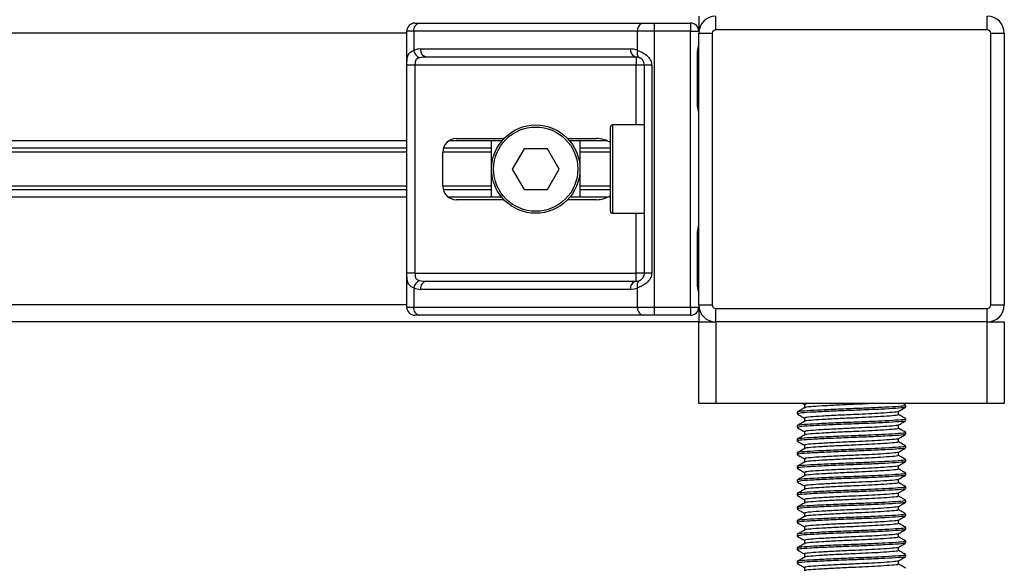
# Model space of a CAD drawing. Header units: millimetres. Extents: x 0 to 420, y 0 to 297.
# Tile 29 of 67: x 179.66 to 192.63, y 185.35 to 192.58. Entities that reach past the tile are written whole.
import ezdxf

# ---------------------------------------------------------------- set-up
doc = ezdxf.new("R2010")
doc.units = ezdxf.units.MM

msp = doc.modelspace()

# ---------------------------------------------------------------- linework, layer by layer
at = {"color": 7, "linetype": 'Continuous', "lineweight": 25}
for p, q in [((188.60474, 192.62217), (188.60474, 192.42543)), ((188.82831, 192.44332), (188.82831, 192.62217)), ((192.40548, 192.44332), (192.40548, 192.62217)), ((184.8666, 192.53274), (184.92684, 192.53274)), ((184.92684, 192.53274), (187.87351, 192.53274)), ((187.87351, 192.53274), (188.01895, 192.53274)), ((188.01895, 192.53274), (188.49742, 192.53274)), ((188.01895, 192.53274), (188.01895, 192.42543)), ((188.49742, 192.53274), (188.49742, 192.42543)), ((192.40548, 192.44332), (188.82831, 192.44332)), ((184.75928, 192.3986), (90.05377, 192.3986)), ((184.75928, 188.7946), (184.75928, 192.42543)), ((184.85096, 192.42543), (184.75928, 192.42543)), ((187.79763, 192.42543), (184.85096, 192.42543)), ((184.85096, 192.42543), (184.85096, 192.17242)), ((187.79763, 192.17242), (187.79763, 192.42543)), ((188.01895, 192.42543), (187.79763, 192.42543)), ((188.01895, 192.42543), (188.01895, 188.7946)), ((188.49742, 192.42543), (188.01895, 192.42543)), ((188.49742, 192.42543), (188.60474, 192.42543)), ((188.49742, 188.7946), (188.49742, 192.42543)), ((188.60474, 192.3986), (188.78359, 192.3986)), ((188.60474, 188.82143), (188.60474, 192.3986)), ((188.78359, 192.3986), (188.78359, 188.82143)), ((192.45019, 188.82143), (192.45019, 192.3986)), ((192.45019, 192.3986), (192.62905, 192.3986)), ((192.62905, 192.3986), (192.62905, 188.82143)), ((184.94248, 192.19291), (187.7061, 192.19291)), ((187.78199, 192.0856), (185.01836, 192.0856)), ((187.78199, 192.0856), (187.78199, 191.97828)), ((188.58829, 191.45959), (188.58829, 192.13031)), ((188.59514, 192.13031), (188.58829, 192.13031)), ((188.59514, 191.45959), (188.59514, 192.13031)), ((184.76113, 189.24175), (184.76113, 191.97828)), ((184.86781, 191.97828), (184.76113, 191.97828)), ((187.78199, 191.97828), (184.86781, 191.97828)), ((184.86781, 191.97828), (184.86781, 189.24175)), ((187.8893, 191.97828), (187.78199, 191.97828)), ((187.78199, 191.19131), (187.78199, 191.97828)), ((187.98496, 191.97828), (187.8893, 191.97828)), ((187.8893, 189.24175), (187.8893, 191.97828)), ((187.98496, 191.97828), (187.98496, 189.24175)), ((188.59514, 191.45959), (188.58829, 191.45959)), ((187.44216, 190.05556), (187.44216, 191.16448)), ((187.8893, 191.19131), (187.46898, 191.19131)), ((187.46898, 191.19131), (187.46898, 190.02873)), ((185.41225, 191.01245), (186.03898, 191.01245)), ((186.8779, 191.01245), (187.25694, 191.01245)), ((184.75928, 190.98115), (90.05377, 190.98115)), ((184.75928, 190.8842), (90.05377, 190.8842)), ((185.87715, 190.8842), (185.2407, 190.8842)), ((186.01104, 190.98115), (185.31117, 190.98115)), ((185.87715, 190.23889), (185.87715, 190.98115)), ((186.30354, 190.8783), (186.14864, 190.61002)), ((186.61333, 190.8783), (186.30354, 190.8783)), ((186.76823, 190.61002), (186.61333, 190.8783)), ((187.39989, 190.98115), (186.90583, 190.98115)), ((187.03972, 190.98115), (187.03972, 190.23889)), ((187.44216, 190.8842), (187.03972, 190.8842)), ((184.75928, 190.83287), (90.05377, 190.83287)), ((185.23339, 190.38644), (185.23339, 190.83359)), ((185.87715, 190.83287), (185.23339, 190.83287)), ((187.44216, 190.83287), (187.03972, 190.83287)), ((186.14864, 190.61002), (186.30354, 190.34173)), ((186.61333, 190.34173), (186.76823, 190.61002)), ((184.75928, 190.38717), (90.05377, 190.38717)), ((185.87715, 190.38717), (185.23339, 190.38717)), ((187.44216, 190.38717), (187.03972, 190.38717)), ((184.75928, 190.33583), (90.05377, 190.33583)), ((184.75928, 190.23889), (90.05377, 190.23889)), ((185.87715, 190.33583), (185.2407, 190.33583)), ((186.01104, 190.23889), (185.31117, 190.23889)), ((186.30354, 190.34173), (186.61333, 190.34173)), ((187.39989, 190.23889), (186.90583, 190.23889)), ((187.44216, 190.33583), (187.03972, 190.33583)), ((186.03898, 190.20759), (185.41225, 190.20759)), ((187.25694, 190.20759), (186.8779, 190.20759)), ((187.46898, 190.02873), (187.8893, 190.02873)), ((187.78199, 189.24175), (187.78199, 190.02873)), ((188.58829, 189.08972), (188.58829, 189.76044)), ((188.59514, 189.76044), (188.58829, 189.76044)), ((188.59514, 189.08972), (188.59514, 189.76044)), ((184.86781, 189.24175), (184.76113, 189.24175)), ((184.86781, 189.24175), (187.78199, 189.24175)), ((187.8893, 189.24175), (187.78199, 189.24175)), ((187.78199, 189.13444), (187.78199, 189.24175)), ((187.98496, 189.24175), (187.8893, 189.24175)), ((185.01836, 189.13444), (187.78199, 189.13444)), ((188.59514, 189.08972), (188.58829, 189.08972)), ((184.85096, 189.04761), (184.85096, 188.7946)), ((187.7061, 189.02712), (184.94248, 189.02712)), ((187.79763, 188.7946), (187.79763, 189.04761)), ((184.75928, 188.82143), (90.05377, 188.82143)), ((188.60474, 188.82143), (188.78359, 188.82143)), ((192.45019, 188.82143), (192.62905, 188.82143)), ((184.75928, 188.7946), (184.85096, 188.7946)), ((184.85096, 188.7946), (187.79763, 188.7946)), ((184.92684, 188.68729), (184.8666, 188.68729)), ((187.87351, 188.68729), (184.92684, 188.68729)), ((187.79763, 188.7946), (188.01895, 188.7946)), ((188.01895, 188.68729), (187.87351, 188.68729)), ((188.01895, 188.7946), (188.49742, 188.7946)), ((188.01895, 188.7946), (188.01895, 188.68729)), ((188.49742, 188.68729), (188.01895, 188.68729)), ((188.49742, 188.7946), (188.60474, 188.7946)), ((188.49742, 188.7946), (188.49742, 188.68729)), ((188.60474, 188.7946), (188.60474, 188.59786)), ((188.82831, 188.77672), (192.40548, 188.77672)), ((188.82831, 188.59786), (188.82831, 188.77672)), ((192.40548, 188.59786), (192.40548, 188.77672)), ((188.60474, 188.59786), (86.20832, 188.59786)), ((188.60474, 187.52471), (188.60474, 188.59786)), ((188.60474, 188.59786), (188.82831, 188.59786)), ((192.40548, 188.59786), (188.82831, 188.59786)), ((188.82831, 188.59786), (188.82831, 187.52471)), ((192.40548, 187.52471), (192.40548, 188.59786)), ((192.40548, 188.59786), (192.62905, 188.59786)), ((192.62905, 188.59786), (192.62905, 187.52471)), ((188.82831, 187.52471), (188.60474, 187.52471)), ((192.40548, 187.52471), (188.82831, 187.52471)), ((189.9725, 187.52471), (189.99827, 187.50978)), ((189.99827, 187.5109), (189.99827, 187.46747)), ((191.33056, 187.50186), (191.29109, 187.52471)), ((192.62905, 187.52471), (192.40548, 187.52471)), ((189.90146, 187.41041), (189.90146, 187.38797)), ((189.90247, 187.38641), (189.9085, 187.38541)), ((191.23551, 187.37676), (191.23551, 187.42035)), ((191.33233, 187.47743), (191.33233, 187.49979)), ((189.99827, 187.33204), (189.99827, 187.28861)), ((191.33233, 187.29858), (191.33233, 187.32093)), ((189.90146, 187.23155), (189.90146, 187.20911)), ((189.90247, 187.20755), (189.9085, 187.20656)), ((189.99827, 187.15318), (189.99827, 187.10975)), ((191.23551, 187.1979), (191.23551, 187.24149)), ((191.33233, 187.11972), (191.33233, 187.14208)), ((189.90146, 187.05269), (189.90146, 187.03025)), ((189.90247, 187.02869), (189.9085, 187.0277)), ((191.23551, 187.01904), (191.23551, 187.06264)), ((189.90146, 186.87384), (189.90146, 186.85139)), ((189.99827, 186.97432), (189.99827, 186.93089)), ((191.23551, 186.84018), (191.23551, 186.88378)), ((191.33233, 186.94086), (191.33233, 186.96322)), ((189.90247, 186.84983), (189.9085, 186.84884)), ((189.99827, 186.79547), (189.99827, 186.75204)), ((191.33233, 186.762), (191.33233, 186.78436)), ((189.90146, 186.69498), (189.90146, 186.67253)), ((189.90247, 186.67097), (189.9085, 186.66998)), ((189.99827, 186.61661), (189.99827, 186.57318)), ((191.23551, 186.66132), (191.23551, 186.70492)), ((191.33233, 186.58314), (191.33233, 186.6055)), ((189.90146, 186.51612), (189.90146, 186.49368)), ((189.90247, 186.49211), (189.9085, 186.49112)), ((191.23551, 186.48246), (191.23551, 186.52606)), ((189.99827, 186.43775), (189.99827, 186.39432)), ((191.23551, 186.30361), (191.23551, 186.3472)), ((191.33233, 186.40428), (191.33233, 186.42664)), ((189.90146, 186.33726), (189.90146, 186.31482)), ((189.90247, 186.31326), (189.9085, 186.31226)), ((189.99827, 186.25889), (189.99827, 186.21546)), ((191.33233, 186.22543), (191.33233, 186.24778)), ((189.90146, 186.1584), (189.90146, 186.13596)), ((189.90247, 186.1344), (189.9085, 186.13341)), ((189.99827, 186.08003), (189.99827, 186.0366)), ((191.23551, 186.12475), (191.23551, 186.16834)), ((189.90146, 185.97954), (189.90146, 185.9571)), ((189.90247, 185.95554), (189.9085, 185.95455)), ((191.23551, 185.94589), (191.23551, 185.98949)), ((191.33233, 186.04657), (191.33233, 186.06892)), ((189.99827, 185.90117), (189.99827, 185.85774)), ((191.33233, 185.86771), (191.33233, 185.89007)), ((189.90146, 185.80069), (189.90146, 185.77824)), ((189.90247, 185.77668), (189.9085, 185.77569)), ((189.99827, 185.72232), (189.99827, 185.67889)), ((191.23551, 185.76703), (191.23551, 185.81063)), ((191.33233, 185.68885), (191.33233, 185.71121)), ((189.90146, 185.62183), (189.90146, 185.59938)), ((189.90247, 185.59782), (189.9085, 185.59683)), ((191.23551, 185.58817), (191.23551, 185.63177)), ((189.90146, 185.44297), (189.90146, 185.42053)), ((189.99827, 185.54346), (189.99827, 185.50003)), ((191.23551, 185.40931), (191.23551, 185.45291)), ((191.33233, 185.50999), (191.33233, 185.53235)), ((189.90247, 185.41896), (189.9085, 185.41797)), ((189.99827, 185.3646), (189.99827, 185.32117))]:
    msp.add_line(p, q, dxfattribs=at)
for radius in [0.58129, 0.55446]:
    msp.add_circle((186.45844, 190.61002), radius, dxfattribs=at)
for centre, radius, start, end in [((188.82831, 192.3986), 0.22357, 90, 180), ((192.40548, 192.3986), 0.22357, 0, 90), ((184.8666, 192.42543), 0.10732, 90, 180), ((184.94581, 192.43884), 0.0958, 101.421754, 188.049467), ((187.89248, 192.43884), 0.0958, 101.421754, 188.049467), ((188.49742, 192.42543), 0.10732, 0, 90), ((188.82831, 192.3986), 0.04471, 90, 180), ((192.40548, 192.3986), 0.04471, 0, 90), ((184.94248, 191.97828), 0.21463, 90, 115.240416), ((185.03733, 192.1795), 0.0958, 171.950533, 258.578246), ((187.80096, 192.1795), 0.0958, 171.950533, 258.578246), ((187.7061, 191.97828), 0.21463, 64.759584, 90), ((184.98638, 192.20009), 0.13822, 191.548508, 244.483993), ((187.78199, 191.97828), 0.10732, 64.759584, 90), ((187.87447, 192.14306), 0.08227, 159.089812, 235.390127), ((187.46898, 191.16448), 0.02683, 90, 180), ((185.41225, 190.83359), 0.17886, 90, 180), ((185.41225, 190.38644), 0.17886, 180, 270), ((187.46898, 190.05556), 0.02683, 180, 270), ((184.98638, 189.01994), 0.13822, 115.516007, 168.451492), ((185.03733, 189.04053), 0.0958, 101.421754, 188.049467), ((187.80096, 189.04053), 0.0958, 101.421754, 188.049467), ((187.78199, 189.24175), 0.10732, 270, 295.240416), ((187.87447, 189.07697), 0.08227, 124.609873, 200.910188), ((184.94248, 189.24175), 0.21463, 244.759584, 270), ((187.7061, 189.24175), 0.21463, 270, 295.240416), ((188.82831, 188.82143), 0.22357, 180, 270), ((188.82831, 188.82143), 0.04471, 180, 270), ((192.40548, 188.82143), 0.04471, 270, 0), ((192.40548, 188.82143), 0.22357, 270, 0), ((184.8666, 188.7946), 0.10732, 180, 270), ((184.94581, 188.78119), 0.0958, 171.950533, 258.578246), ((187.89248, 188.78119), 0.0958, 171.950533, 258.578246), ((188.49742, 188.7946), 0.10732, 270, 0)]:
    msp.add_arc(centre, radius, start, end, dxfattribs=at)
for centre, major_axis, ratio, start_param, end_param in [((185.01836, 191.97828), (0.21463, 0), 0.5, 1.57079633, 2.01132469), ((187.25694, 190.83359), (-0.25294, 0), 0.70710678, 3.89079397, 4.71238898), ((187.25694, 190.38644), (-0.25294, 0), 0.70710678, 1.57079633, 2.39239133), ((185.01836, 189.24175), (0.21463, 0), 0.5, 4.27186061, 4.71238898)]:
    msp.add_ellipse(centre, major_axis=major_axis, ratio=ratio, start_param=start_param, end_param=end_param, dxfattribs=at)
for points, knots in [([(188.58829, 192.13031), (188.58868, 192.14032), (188.58965, 192.1654), (188.59595, 192.19429), (188.60253, 192.22212), (188.60383, 192.23431), (188.60474, 192.24275)], [0, 0, 0, 0, 0.22698943, 0.56901237, 0.70203402, 1, 1, 1, 1]), ([(188.59646, 192.13025), (188.59631, 192.1445), (188.59594, 192.17976), (188.60576, 192.21651), (188.60383, 192.23892), (188.60347, 192.24312)], [0, 0, 0, 0, 0.35530576, 0.87926001, 1, 1, 1, 1]), ([(184.76113, 191.97828), (184.76116, 191.98468), (184.76128, 192.01105), (184.76248, 192.03918), (184.76672, 192.07734), (184.77504, 192.114), (184.80081, 192.15197), (184.83374, 192.1654), (184.85096, 192.17242)], [0, 0, 0, 0, 0.062059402, 0.256039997, 0.281196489, 0.496867, 0.736877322, 1, 1, 1, 1]), ([(184.92684, 192.07535), (184.91573, 192.07207), (184.89696, 192.06654), (184.88308, 192.05288), (184.87452, 192.03838), (184.86915, 192.01914), (184.86792, 191.99554), (184.86783, 191.98147), (184.86781, 191.97828)], [0, 0, 0, 0, 0.27379704, 0.46230291, 0.49915809, 0.70498278, 0.93304377, 1, 1, 1, 1]), ([(187.79763, 192.17242), (187.81421, 192.1667), (187.85221, 192.1536), (187.91134, 192.1183), (187.94996, 192.07741), (187.97253, 192.0402), (187.98348, 192.00965), (187.98462, 191.98562), (187.98496, 191.97828)], [0, 0, 0, 0, 0.22040235, 0.50500191, 0.69312024, 0.76694286, 0.92883385, 1, 1, 1, 1]), ([(187.8893, 191.97828), (187.8882, 191.99008), (187.88622, 192.0111), (187.87517, 192.03247), (187.86381, 192.04843), (187.85412, 192.05821), (187.84023, 192.06894), (187.83302, 192.07264), (187.82775, 192.07535)], [0, 0, 0, 0, 0.24595141, 0.43826429, 0.49843058, 0.68293489, 0.7679658, 1, 1, 1, 1]), ([(188.60474, 191.34716), (188.60458, 191.35028), (188.60399, 191.36254), (188.59943, 191.38031), (188.59336, 191.40808), (188.58904, 191.431), (188.58847, 191.45269), (188.58829, 191.45959)], [0, 0, 0, 0, 0.11725755, 0.46117897, 0.50697617, 0.84316274, 1, 1, 1, 1]), ([(188.60386, 191.35894), (188.60362, 191.3635), (188.6024, 191.38674), (188.59513, 191.42496), (188.59531, 191.45921), (188.59538, 191.47207)], [0, 0, 0, 0, 0.13224493, 0.67417628, 1, 1, 1, 1]), ([(188.58829, 189.76044), (188.58868, 189.77044), (188.58965, 189.79552), (188.59595, 189.82441), (188.60253, 189.85224), (188.60383, 189.86444), (188.60474, 189.87287)], [0, 0, 0, 0, 0.22698943, 0.56901237, 0.70203402, 1, 1, 1, 1]), ([(188.59646, 189.76038), (188.59631, 189.77463), (188.59594, 189.80988), (188.60576, 189.84664), (188.60383, 189.86905), (188.60347, 189.87325)], [0, 0, 0, 0, 0.35530576, 0.87926001, 1, 1, 1, 1]), ([(184.85096, 189.04761), (184.83635, 189.05333), (184.80288, 189.06644), (184.77661, 189.10174), (184.76667, 189.14262), (184.76257, 189.17984), (184.76129, 189.21038), (184.76117, 189.23441), (184.76113, 189.24175)], [0, 0, 0, 0, 0.22040235, 0.50500191, 0.69312024, 0.76694286, 0.92883385, 1, 1, 1, 1]), ([(184.86781, 189.24175), (184.86798, 189.22995), (184.86828, 189.20893), (184.87254, 189.18756), (184.87971, 189.1716), (184.88805, 189.16182), (184.90446, 189.1511), (184.91738, 189.14739), (184.92684, 189.14468)], [0, 0, 0, 0, 0.24595141, 0.43826429, 0.49843058, 0.68293489, 0.7679658, 1, 1, 1, 1]), ([(187.98496, 189.24175), (187.9847, 189.23536), (187.98361, 189.20898), (187.97296, 189.18085), (187.94996, 189.14269), (187.9162, 189.10604), (187.85595, 189.06807), (187.81765, 189.05464), (187.79763, 189.04761)], [0, 0, 0, 0, 0.0620594, 0.25604, 0.28119649, 0.496867, 0.73687732, 1, 1, 1, 1]), ([(187.82775, 189.14468), (187.83408, 189.14796), (187.84478, 189.1535), (187.85967, 189.16716), (187.87145, 189.18166), (187.88282, 189.20089), (187.88882, 189.2245), (187.88921, 189.23856), (187.8893, 189.24175)], [0, 0, 0, 0, 0.27379704, 0.46230291, 0.49915809, 0.70498278, 0.93304377, 1, 1, 1, 1]), ([(188.60474, 188.97729), (188.60458, 188.98041), (188.60399, 188.99267), (188.59943, 189.01044), (188.59336, 189.0382), (188.58904, 189.06113), (188.58847, 189.08282), (188.58829, 189.08972)], [0, 0, 0, 0, 0.11725755, 0.46117897, 0.50697617, 0.84316274, 1, 1, 1, 1]), ([(188.60386, 188.98907), (188.60362, 188.99363), (188.6024, 189.01687), (188.59513, 189.05509), (188.59531, 189.08933), (188.59538, 189.10219)], [0, 0, 0, 0, 0.13224493, 0.67417628, 1, 1, 1, 1]), ([(190.07076, 187.52471), (190.03926, 187.5215), (189.99481, 187.51697), (190.00567, 187.51232), (190.00884, 187.51096)], [0, 0, 0, 0, 0.70891377, 1, 1, 1, 1]), ([(190.9017, 187.52471), (190.88171, 187.52358), (190.81198, 187.51962), (190.6511, 187.51275), (190.43394, 187.50309), (190.2199, 187.4913), (190.0713, 187.48144), (189.99811, 187.47352), (190.00504, 187.46926), (190.00588, 187.46874)], [0, 0, 0, 0, 0.05789731, 0.20190186, 0.39326609, 0.5899584, 0.7790544, 0.97302536, 1, 1, 1, 1]), ([(190.00039, 187.4687), (189.9842, 187.45932), (189.95181, 187.44056), (189.91942, 187.42181), (189.90322, 187.41243)], [0, 0, 0, 0, 0.49989867, 1, 1, 1, 1]), ([(189.90421, 187.38539), (189.9204, 187.37602), (189.95176, 187.35787), (189.98311, 187.33971), (189.99827, 187.33092)], [0, 0, 0, 0, 0.51635581, 1, 1, 1, 1]), ([(191.31955, 187.49979), (191.32279, 187.49827), (191.33403, 187.49302), (191.24567, 187.48524), (191.08306, 187.47506), (190.88129, 187.46538), (190.65805, 187.45683), (190.40469, 187.4472), (190.15842, 187.4354), (189.98397, 187.42555), (189.89793, 187.41681), (189.91034, 187.41174), (189.9136, 187.41041)], [0, 0, 0, 0, 0.04826734, 0.16698745, 0.28868792, 0.3822403, 0.47262643, 0.59273734, 0.71618864, 0.8348774, 0.95662262, 1, 1, 1, 1]), ([(191.32217, 187.47484), (191.32318, 187.4742), (191.33013, 187.46986), (191.24368, 187.46291), (191.06939, 187.4518), (190.82021, 187.44026), (190.54468, 187.43056), (190.27817, 187.41903), (190.06336, 187.40794), (189.92395, 187.39849), (189.91294, 187.39135), (189.90773, 187.38797)], [0, 0, 0, 0, 0.02094603, 0.1431057, 0.26833207, 0.39481226, 0.5164381, 0.64283453, 0.76819743, 0.89026332, 1, 1, 1, 1]), ([(191.22451, 187.37678), (191.22727, 187.37528), (191.23693, 187.37005), (191.16056, 187.36228), (191.01998, 187.35209), (190.84552, 187.34241), (190.65246, 187.33387), (190.43352, 187.32423), (190.22001, 187.31244), (190.07127, 187.30259), (189.99811, 187.29466), (190.00504, 187.2904), (190.00588, 187.28988)], [0, 0, 0, 0, 0.049090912, 0.171096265, 0.296167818, 0.392312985, 0.485200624, 0.608636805, 0.73550977, 0.857482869, 0.982600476, 1, 1, 1, 1]), ([(191.22705, 187.41858), (191.22772, 187.41807), (191.2332, 187.41385), (191.15857, 187.40702), (191.02038, 187.3968), (190.84542, 187.38713), (190.65251, 187.37858), (190.43339, 187.36895), (190.22048, 187.35715), (190.06958, 187.3473), (189.99514, 187.33854), (190.00596, 187.33345), (190.00884, 187.3321)], [0, 0, 0, 0, 0.01700891, 0.13954292, 0.26515642, 0.36171819, 0.45500832, 0.57897936, 0.70640208, 0.8289037, 0.95456345, 1, 1, 1, 1]), ([(191.23246, 187.41858), (191.24864, 187.42795), (191.281, 187.44671), (191.31338, 187.46545), (191.32957, 187.47482)], [0, 0, 0, 0, 0.4999098, 1, 1, 1, 1]), ([(191.33056, 187.323), (191.31436, 187.33238), (191.28268, 187.35072), (191.251, 187.36907), (191.23551, 187.37804)], [0, 0, 0, 0, 0.51125952, 1, 1, 1, 1]), ([(190.00039, 187.28984), (189.9842, 187.28046), (189.95181, 187.2617), (189.91942, 187.24295), (189.90322, 187.23357)], [0, 0, 0, 0, 0.499898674, 1, 1, 1, 1]), ([(191.31955, 187.32093), (191.32279, 187.31942), (191.33403, 187.31417), (191.24567, 187.30638), (191.08306, 187.2962), (190.88129, 187.28652), (190.65805, 187.27797), (190.40469, 187.26834), (190.15842, 187.25655), (189.98397, 187.24669), (189.89793, 187.23796), (189.91034, 187.23288), (189.9136, 187.23155)], [0, 0, 0, 0, 0.04826734, 0.16698745, 0.28868792, 0.3822403, 0.47262643, 0.59273734, 0.71618864, 0.8348774, 0.95662262, 1, 1, 1, 1]), ([(191.32217, 187.29598), (191.32318, 187.29534), (191.33013, 187.291), (191.24368, 187.28405), (191.06939, 187.27294), (190.82021, 187.2614), (190.54468, 187.2517), (190.27817, 187.24017), (190.06336, 187.22908), (189.92395, 187.21963), (189.91294, 187.21249), (189.90773, 187.20911)], [0, 0, 0, 0, 0.02094603, 0.1431057, 0.26833207, 0.39481226, 0.5164381, 0.64283453, 0.76819743, 0.89026332, 1, 1, 1, 1]), ([(191.23246, 187.23972), (191.24864, 187.2491), (191.281, 187.26785), (191.31338, 187.28659), (191.32957, 187.29596)], [0, 0, 0, 0, 0.499909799, 1, 1, 1, 1]), ([(189.90421, 187.20653), (189.9204, 187.19716), (189.95176, 187.17901), (189.98311, 187.16085), (189.99827, 187.15206)], [0, 0, 0, 0, 0.51635581, 1, 1, 1, 1]), ([(191.31955, 187.14208), (191.32279, 187.14056), (191.33403, 187.13531), (191.24567, 187.12753), (191.08306, 187.11734), (190.88129, 187.10766), (190.65805, 187.09911), (190.40469, 187.08948), (190.15842, 187.07769), (189.98397, 187.06783), (189.89793, 187.0591), (189.91034, 187.05403), (189.9136, 187.05269)], [0, 0, 0, 0, 0.04826734, 0.16698745, 0.28868792, 0.3822403, 0.47262643, 0.59273734, 0.71618864, 0.8348774, 0.95662262, 1, 1, 1, 1]), ([(191.32217, 187.11712), (191.32318, 187.11649), (191.33013, 187.11214), (191.24368, 187.10519), (191.06939, 187.09408), (190.82021, 187.08254), (190.54468, 187.07284), (190.27817, 187.06132), (190.06336, 187.05022), (189.92395, 187.04077), (189.91294, 187.03363), (189.90773, 187.03025)], [0, 0, 0, 0, 0.02094603, 0.1431057, 0.26833207, 0.39481226, 0.5164381, 0.64283453, 0.76819743, 0.89026332, 1, 1, 1, 1]), ([(191.22451, 187.19792), (191.22727, 187.19642), (191.23693, 187.19119), (191.16056, 187.18342), (191.01998, 187.17324), (190.84552, 187.16356), (190.65246, 187.15501), (190.43352, 187.14538), (190.22001, 187.13358), (190.07127, 187.12373), (189.99811, 187.1158), (190.00504, 187.11154), (190.00588, 187.11102)], [0, 0, 0, 0, 0.04909091, 0.17109626, 0.29616782, 0.39231299, 0.48520062, 0.60863681, 0.73550977, 0.85748287, 0.98260048, 1, 1, 1, 1]), ([(191.22705, 187.23973), (191.22772, 187.23921), (191.2332, 187.235), (191.15857, 187.22816), (191.02038, 187.21795), (190.84542, 187.20827), (190.65251, 187.19972), (190.43339, 187.19009), (190.22048, 187.1783), (190.06958, 187.16844), (189.99514, 187.15969), (190.00596, 187.15459), (190.00884, 187.15324)], [0, 0, 0, 0, 0.01700891, 0.13954292, 0.26515642, 0.36171819, 0.45500832, 0.57897936, 0.70640208, 0.8289037, 0.95456345, 1, 1, 1, 1]), ([(191.23246, 187.06086), (191.24864, 187.07024), (191.281, 187.08899), (191.31338, 187.10773), (191.32957, 187.1171)], [0, 0, 0, 0, 0.499909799, 1, 1, 1, 1]), ([(191.33056, 187.14414), (191.31436, 187.15352), (191.28268, 187.17186), (191.251, 187.19021), (191.23551, 187.19918)], [0, 0, 0, 0, 0.51125952, 1, 1, 1, 1]), ([(190.00039, 187.11098), (189.9842, 187.1016), (189.95181, 187.08284), (189.91942, 187.06409), (189.90322, 187.05471)], [0, 0, 0, 0, 0.49989867, 1, 1, 1, 1]), ([(189.90421, 187.02767), (189.9204, 187.0183), (189.95176, 187.00015), (189.98311, 186.98199), (189.99827, 186.97321)], [0, 0, 0, 0, 0.51635581, 1, 1, 1, 1]), ([(191.22451, 187.01906), (191.22727, 187.01756), (191.23693, 187.01233), (191.16056, 187.00456), (191.01998, 186.99438), (190.84552, 186.9847), (190.65246, 186.97615), (190.43352, 186.96652), (190.22001, 186.95472), (190.07127, 186.94487), (189.99811, 186.93695), (190.00504, 186.93269), (190.00588, 186.93217)], [0, 0, 0, 0, 0.049090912, 0.171096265, 0.296167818, 0.392312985, 0.485200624, 0.608636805, 0.73550977, 0.857482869, 0.982600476, 1, 1, 1, 1]), ([(191.22705, 187.06087), (191.22772, 187.06035), (191.2332, 187.05614), (191.15857, 187.0493), (191.02038, 187.03909), (190.84542, 187.02941), (190.65251, 187.02086), (190.43339, 187.01123), (190.22048, 186.99944), (190.06958, 186.98958), (189.99514, 186.98083), (190.00596, 186.97574), (190.00884, 186.97438)], [0, 0, 0, 0, 0.01700891, 0.13954292, 0.26515642, 0.36171819, 0.45500832, 0.57897936, 0.70640208, 0.8289037, 0.95456345, 1, 1, 1, 1]), ([(191.33056, 186.96528), (191.31436, 186.97466), (191.28268, 186.993), (191.251, 187.01135), (191.23551, 187.02032)], [0, 0, 0, 0, 0.51125952, 1, 1, 1, 1]), ([(190.00039, 186.93212), (189.9842, 186.92274), (189.95181, 186.90398), (189.91942, 186.88523), (189.90322, 186.87585)], [0, 0, 0, 0, 0.49989867, 1, 1, 1, 1]), ([(191.31955, 186.96322), (191.32279, 186.9617), (191.33403, 186.95645), (191.24567, 186.94867), (191.08306, 186.93849), (190.88129, 186.9288), (190.65805, 186.92026), (190.40469, 186.91062), (190.15842, 186.89883), (189.98397, 186.88898), (189.89793, 186.88024), (189.91034, 186.87517), (189.9136, 186.87384)], [0, 0, 0, 0, 0.04826734, 0.166987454, 0.288687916, 0.382240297, 0.472626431, 0.592737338, 0.716188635, 0.834877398, 0.956622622, 1, 1, 1, 1]), ([(191.32217, 186.93826), (191.32318, 186.93763), (191.33013, 186.93328), (191.24368, 186.92633), (191.06939, 186.91523), (190.82021, 186.90368), (190.54468, 186.89398), (190.27817, 186.88246), (190.06336, 186.87136), (189.92395, 186.86191), (189.91294, 186.85477), (189.90773, 186.85139)], [0, 0, 0, 0, 0.02094603, 0.1431057, 0.26833207, 0.39481226, 0.5164381, 0.64283453, 0.76819743, 0.89026332, 1, 1, 1, 1]), ([(191.22705, 186.88201), (191.22772, 186.8815), (191.2332, 186.87728), (191.15857, 186.87044), (191.02038, 186.86023), (190.84542, 186.85055), (190.65251, 186.842), (190.43339, 186.83237), (190.22048, 186.82058), (190.06958, 186.81072), (189.99514, 186.80197), (190.00596, 186.79688), (190.00884, 186.79553)], [0, 0, 0, 0, 0.01700891, 0.13954292, 0.26515642, 0.36171819, 0.45500832, 0.57897936, 0.70640208, 0.8289037, 0.95456345, 1, 1, 1, 1]), ([(191.23246, 186.88201), (191.24864, 186.89138), (191.281, 186.91013), (191.31338, 186.92887), (191.32957, 186.93824)], [0, 0, 0, 0, 0.4999098, 1, 1, 1, 1]), ([(190.00039, 186.75326), (189.9842, 186.74389), (189.95181, 186.72512), (189.91942, 186.70637), (189.90322, 186.697)], [0, 0, 0, 0, 0.49989867, 1, 1, 1, 1]), ([(189.90421, 186.84881), (189.9204, 186.83944), (189.95176, 186.82129), (189.98311, 186.80313), (189.99827, 186.79435)], [0, 0, 0, 0, 0.51635581, 1, 1, 1, 1]), ([(191.31955, 186.78436), (191.32279, 186.78284), (191.33403, 186.77759), (191.24567, 186.76981), (191.08306, 186.75963), (190.88129, 186.74995), (190.65805, 186.7414), (190.40469, 186.73177), (190.15842, 186.71997), (189.98397, 186.71012), (189.89793, 186.70138), (189.91034, 186.69631), (189.9136, 186.69498)], [0, 0, 0, 0, 0.04826734, 0.166987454, 0.288687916, 0.382240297, 0.472626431, 0.592737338, 0.716188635, 0.834877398, 0.956622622, 1, 1, 1, 1]), ([(191.32217, 186.7594), (191.32318, 186.75877), (191.33013, 186.75443), (191.24368, 186.74748), (191.06939, 186.73637), (190.82021, 186.72482), (190.54468, 186.71513), (190.27817, 186.7036), (190.06336, 186.6925), (189.92395, 186.68305), (189.91294, 186.67591), (189.90773, 186.67253)], [0, 0, 0, 0, 0.020946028, 0.143105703, 0.268332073, 0.394812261, 0.516438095, 0.642834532, 0.768197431, 0.890263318, 1, 1, 1, 1]), ([(191.22451, 186.8402), (191.22727, 186.8387), (191.23693, 186.83347), (191.16056, 186.8257), (191.01998, 186.81552), (190.84552, 186.80584), (190.65246, 186.79729), (190.43352, 186.78766), (190.22001, 186.77586), (190.07127, 186.76601), (189.99811, 186.75809), (190.00504, 186.75383), (190.00588, 186.75331)], [0, 0, 0, 0, 0.04909091, 0.17109626, 0.29616782, 0.39231299, 0.48520062, 0.60863681, 0.73550977, 0.85748287, 0.98260048, 1, 1, 1, 1]), ([(191.23246, 186.70315), (191.24864, 186.71252), (191.281, 186.73127), (191.31338, 186.75001), (191.32957, 186.75939)], [0, 0, 0, 0, 0.499909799, 1, 1, 1, 1]), ([(191.33056, 186.78643), (191.31436, 186.7958), (191.28268, 186.81414), (191.251, 186.8325), (191.23551, 186.84147)], [0, 0, 0, 0, 0.51125952, 1, 1, 1, 1]), ([(189.90421, 186.66996), (189.9204, 186.66058), (189.95176, 186.64243), (189.98311, 186.62427), (189.99827, 186.61549)], [0, 0, 0, 0, 0.516355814, 1, 1, 1, 1]), ([(191.31955, 186.6055), (191.32279, 186.60398), (191.33403, 186.59873), (191.24567, 186.59095), (191.08306, 186.58077), (190.88129, 186.57109), (190.65805, 186.56254), (190.40469, 186.55291), (190.15842, 186.54111), (189.98397, 186.53126), (189.89793, 186.52252), (189.91034, 186.51745), (189.9136, 186.51612)], [0, 0, 0, 0, 0.04826734, 0.166987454, 0.288687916, 0.382240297, 0.472626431, 0.592737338, 0.716188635, 0.834877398, 0.956622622, 1, 1, 1, 1]), ([(191.22451, 186.66135), (191.22727, 186.65985), (191.23693, 186.65461), (191.16056, 186.64684), (191.01998, 186.63666), (190.84552, 186.62698), (190.65246, 186.61843), (190.43352, 186.6088), (190.22001, 186.59701), (190.07127, 186.58715), (189.99811, 186.57923), (190.00504, 186.57497), (190.00588, 186.57445)], [0, 0, 0, 0, 0.049090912, 0.171096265, 0.296167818, 0.392312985, 0.485200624, 0.608636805, 0.73550977, 0.857482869, 0.982600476, 1, 1, 1, 1]), ([(191.22705, 186.70315), (191.22772, 186.70264), (191.2332, 186.69842), (191.15857, 186.69159), (191.02038, 186.68137), (190.84542, 186.6717), (190.65251, 186.66315), (190.43339, 186.65352), (190.22048, 186.64172), (190.06958, 186.63187), (189.99514, 186.62311), (190.00596, 186.61802), (190.00884, 186.61667)], [0, 0, 0, 0, 0.01700891, 0.13954292, 0.26515642, 0.36171819, 0.45500832, 0.57897936, 0.70640208, 0.8289037, 0.95456345, 1, 1, 1, 1]), ([(191.33056, 186.60757), (191.31436, 186.61694), (191.28268, 186.63529), (191.251, 186.65364), (191.23551, 186.66261)], [0, 0, 0, 0, 0.51125952, 1, 1, 1, 1]), ([(190.00039, 186.57441), (189.9842, 186.56503), (189.95181, 186.54627), (189.91942, 186.52751), (189.90322, 186.51814)], [0, 0, 0, 0, 0.49989867, 1, 1, 1, 1]), ([(189.90421, 186.4911), (189.9204, 186.48173), (189.95176, 186.46357), (189.98311, 186.44541), (189.99827, 186.43663)], [0, 0, 0, 0, 0.51635581, 1, 1, 1, 1]), ([(191.32217, 186.58055), (191.32318, 186.57991), (191.33013, 186.57557), (191.24368, 186.56862), (191.06939, 186.55751), (190.82021, 186.54596), (190.54468, 186.53627), (190.27817, 186.52474), (190.06336, 186.51364), (189.92395, 186.5042), (189.91294, 186.49706), (189.90773, 186.49368)], [0, 0, 0, 0, 0.020946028, 0.143105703, 0.268332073, 0.394812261, 0.516438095, 0.642834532, 0.768197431, 0.890263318, 1, 1, 1, 1]), ([(191.22451, 186.48249), (191.22727, 186.48099), (191.23693, 186.47575), (191.16056, 186.46799), (191.01998, 186.4578), (190.84552, 186.44812), (190.65246, 186.43957), (190.43352, 186.42994), (190.22001, 186.41815), (190.07127, 186.40829), (189.99811, 186.40037), (190.00504, 186.39611), (190.00588, 186.39559)], [0, 0, 0, 0, 0.04909091, 0.17109626, 0.29616782, 0.39231299, 0.48520062, 0.60863681, 0.73550977, 0.85748287, 0.98260048, 1, 1, 1, 1]), ([(191.22705, 186.52429), (191.22772, 186.52378), (191.2332, 186.51956), (191.15857, 186.51273), (191.02038, 186.50251), (190.84542, 186.49284), (190.65251, 186.48429), (190.43339, 186.47466), (190.22048, 186.46286), (190.06958, 186.45301), (189.99514, 186.44425), (190.00596, 186.43916), (190.00884, 186.43781)], [0, 0, 0, 0, 0.01700891, 0.13954292, 0.26515642, 0.36171819, 0.45500832, 0.57897936, 0.70640208, 0.8289037, 0.95456345, 1, 1, 1, 1]), ([(191.23246, 186.52429), (191.24864, 186.53366), (191.281, 186.55241), (191.31338, 186.57115), (191.32957, 186.58053)], [0, 0, 0, 0, 0.4999098, 1, 1, 1, 1]), ([(191.33056, 186.42871), (191.31436, 186.43809), (191.28268, 186.45643), (191.251, 186.47478), (191.23551, 186.48375)], [0, 0, 0, 0, 0.51125952, 1, 1, 1, 1]), ([(190.00039, 186.39555), (189.9842, 186.38617), (189.95181, 186.36741), (189.91942, 186.34866), (189.90322, 186.33928)], [0, 0, 0, 0, 0.49989867, 1, 1, 1, 1]), ([(191.31955, 186.42664), (191.32279, 186.42512), (191.33403, 186.41987), (191.24567, 186.41209), (191.08306, 186.40191), (190.88129, 186.39223), (190.65805, 186.38368), (190.40469, 186.37405), (190.15842, 186.36225), (189.98397, 186.3524), (189.89793, 186.34366), (189.91034, 186.33859), (189.9136, 186.33726)], [0, 0, 0, 0, 0.04826734, 0.16698745, 0.28868792, 0.3822403, 0.47262643, 0.59273734, 0.71618864, 0.8348774, 0.95662262, 1, 1, 1, 1]), ([(191.32217, 186.40169), (191.32318, 186.40105), (191.33013, 186.39671), (191.24368, 186.38976), (191.06939, 186.37865), (190.82021, 186.36711), (190.54468, 186.35741), (190.27817, 186.34588), (190.06336, 186.33479), (189.92395, 186.32534), (189.91294, 186.3182), (189.90773, 186.31482)], [0, 0, 0, 0, 0.020946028, 0.143105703, 0.268332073, 0.394812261, 0.516438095, 0.642834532, 0.768197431, 0.890263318, 1, 1, 1, 1]), ([(191.22705, 186.34543), (191.22772, 186.34492), (191.2332, 186.3407), (191.15857, 186.33387), (191.02038, 186.32365), (190.84542, 186.31398), (190.65251, 186.30543), (190.43339, 186.2958), (190.22048, 186.284), (190.06958, 186.27415), (189.99514, 186.26539), (190.00596, 186.2603), (190.00884, 186.25895)], [0, 0, 0, 0, 0.01700891, 0.13954292, 0.26515642, 0.36171819, 0.45500832, 0.57897936, 0.70640208, 0.8289037, 0.95456345, 1, 1, 1, 1]), ([(191.23246, 186.34543), (191.24864, 186.3548), (191.281, 186.37356), (191.31338, 186.3923), (191.32957, 186.40167)], [0, 0, 0, 0, 0.4999098, 1, 1, 1, 1]), ([(190.00039, 186.21669), (189.9842, 186.20731), (189.95181, 186.18855), (189.91942, 186.1698), (189.90322, 186.16042)], [0, 0, 0, 0, 0.49989867, 1, 1, 1, 1]), ([(189.90421, 186.31224), (189.9204, 186.30287), (189.95176, 186.28472), (189.98311, 186.26656), (189.99827, 186.25777)], [0, 0, 0, 0, 0.51635581, 1, 1, 1, 1]), ([(191.31955, 186.24778), (191.32279, 186.24627), (191.33403, 186.24102), (191.24567, 186.23323), (191.08306, 186.22305), (190.88129, 186.21337), (190.65805, 186.20482), (190.40469, 186.19519), (190.15842, 186.1834), (189.98397, 186.17354), (189.89793, 186.16481), (189.91034, 186.15973), (189.9136, 186.1584)], [0, 0, 0, 0, 0.04826734, 0.166987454, 0.288687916, 0.382240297, 0.472626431, 0.592737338, 0.716188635, 0.834877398, 0.956622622, 1, 1, 1, 1]), ([(191.32217, 186.22283), (191.32318, 186.22219), (191.33013, 186.21785), (191.24368, 186.2109), (191.06939, 186.19979), (190.82021, 186.18825), (190.54468, 186.17855), (190.27817, 186.16702), (190.06336, 186.15593), (189.92395, 186.14648), (189.91294, 186.13934), (189.90773, 186.13596)], [0, 0, 0, 0, 0.02094603, 0.1431057, 0.26833207, 0.39481226, 0.5164381, 0.64283453, 0.76819743, 0.89026332, 1, 1, 1, 1]), ([(191.22451, 186.30363), (191.22727, 186.30213), (191.23693, 186.2969), (191.16056, 186.28913), (191.01998, 186.27894), (190.84552, 186.26926), (190.65246, 186.26072), (190.43352, 186.25108), (190.22001, 186.23929), (190.07127, 186.22944), (189.99811, 186.22151), (190.00504, 186.21725), (190.00588, 186.21673)], [0, 0, 0, 0, 0.04909091, 0.17109626, 0.29616782, 0.39231299, 0.48520062, 0.60863681, 0.73550977, 0.85748287, 0.98260048, 1, 1, 1, 1]), ([(191.23246, 186.16657), (191.24864, 186.17595), (191.281, 186.1947), (191.31338, 186.21344), (191.32957, 186.22281)], [0, 0, 0, 0, 0.4999098, 1, 1, 1, 1]), ([(191.33056, 186.24985), (191.31436, 186.25923), (191.28268, 186.27757), (191.251, 186.29592), (191.23551, 186.30489)], [0, 0, 0, 0, 0.511259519, 1, 1, 1, 1]), ([(189.90421, 186.13338), (189.9204, 186.12401), (189.95176, 186.10586), (189.98311, 186.0877), (189.99827, 186.07891)], [0, 0, 0, 0, 0.516355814, 1, 1, 1, 1]), ([(191.22451, 186.12477), (191.22727, 186.12327), (191.23693, 186.11804), (191.16056, 186.11027), (191.01998, 186.10009), (190.84552, 186.09041), (190.65246, 186.08186), (190.43352, 186.07223), (190.22001, 186.06043), (190.07127, 186.05058), (189.99811, 186.04265), (190.00504, 186.03839), (190.00588, 186.03787)], [0, 0, 0, 0, 0.04909091, 0.17109626, 0.29616782, 0.39231299, 0.48520062, 0.60863681, 0.73550977, 0.85748287, 0.98260048, 1, 1, 1, 1]), ([(191.22705, 186.16658), (191.22772, 186.16606), (191.2332, 186.16185), (191.15857, 186.15501), (191.02038, 186.1448), (190.84542, 186.13512), (190.65251, 186.12657), (190.43339, 186.11694), (190.22048, 186.10515), (190.06958, 186.09529), (189.99514, 186.08654), (190.00596, 186.08144), (190.00884, 186.08009)], [0, 0, 0, 0, 0.01700891, 0.13954292, 0.26515642, 0.36171819, 0.45500832, 0.57897936, 0.70640208, 0.8289037, 0.95456345, 1, 1, 1, 1]), ([(191.33056, 186.07099), (191.31436, 186.08037), (191.28268, 186.09871), (191.251, 186.11706), (191.23551, 186.12603)], [0, 0, 0, 0, 0.511259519, 1, 1, 1, 1]), ([(190.00039, 186.03783), (189.9842, 186.02845), (189.95181, 186.00969), (189.91942, 185.99094), (189.90322, 185.98156)], [0, 0, 0, 0, 0.49989867, 1, 1, 1, 1]), ([(189.90421, 185.95452), (189.9204, 185.94515), (189.95176, 185.927), (189.98311, 185.90884), (189.99827, 185.90006)], [0, 0, 0, 0, 0.51635581, 1, 1, 1, 1]), ([(191.31955, 186.06892), (191.32279, 186.06741), (191.33403, 186.06216), (191.24567, 186.05438), (191.08306, 186.04419), (190.88129, 186.03451), (190.65805, 186.02596), (190.40469, 186.01633), (190.15842, 186.00454), (189.98397, 185.99468), (189.89793, 185.98595), (189.91034, 185.98088), (189.9136, 185.97954)], [0, 0, 0, 0, 0.04826734, 0.166987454, 0.288687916, 0.382240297, 0.472626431, 0.592737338, 0.716188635, 0.834877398, 0.956622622, 1, 1, 1, 1]), ([(191.32217, 186.04397), (191.32318, 186.04334), (191.33013, 186.03899), (191.24368, 186.03204), (191.06939, 186.02093), (190.82021, 186.00939), (190.54468, 185.99969), (190.27817, 185.98817), (190.06336, 185.97707), (189.92395, 185.96762), (189.91294, 185.96048), (189.90773, 185.9571)], [0, 0, 0, 0, 0.020946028, 0.143105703, 0.268332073, 0.394812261, 0.516438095, 0.642834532, 0.768197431, 0.890263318, 1, 1, 1, 1]), ([(191.22705, 185.98772), (191.22772, 185.9872), (191.2332, 185.98299), (191.15857, 185.97615), (191.02038, 185.96594), (190.84542, 185.95626), (190.65251, 185.94771), (190.43339, 185.93808), (190.22048, 185.92629), (190.06958, 185.91643), (189.99514, 185.90768), (190.00596, 185.90259), (190.00884, 185.90123)], [0, 0, 0, 0, 0.017008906, 0.139542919, 0.265156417, 0.36171819, 0.455008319, 0.57897936, 0.706402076, 0.828903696, 0.954563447, 1, 1, 1, 1]), ([(191.23246, 185.98771), (191.24864, 185.99709), (191.281, 186.01584), (191.31338, 186.03458), (191.32957, 186.04395)], [0, 0, 0, 0, 0.4999098, 1, 1, 1, 1]), ([(190.00039, 185.85897), (189.9842, 185.84959), (189.95181, 185.83083), (189.91942, 185.81208), (189.90322, 185.8027)], [0, 0, 0, 0, 0.49989867, 1, 1, 1, 1]), ([(191.31955, 185.89007), (191.32279, 185.88855), (191.33403, 185.8833), (191.24567, 185.87552), (191.08306, 185.86533), (190.88129, 185.85565), (190.65805, 185.84711), (190.40469, 185.83747), (190.15842, 185.82568), (189.98397, 185.81583), (189.89793, 185.80709), (189.91034, 185.80202), (189.9136, 185.80069)], [0, 0, 0, 0, 0.04826734, 0.16698745, 0.28868792, 0.3822403, 0.47262643, 0.59273734, 0.71618864, 0.8348774, 0.95662262, 1, 1, 1, 1]), ([(191.32217, 185.86511), (191.32318, 185.86448), (191.33013, 185.86013), (191.24368, 185.85318), (191.06939, 185.84208), (190.82021, 185.83053), (190.54468, 185.82083), (190.27817, 185.80931), (190.06336, 185.79821), (189.92395, 185.78876), (189.91294, 185.78162), (189.90773, 185.77824)], [0, 0, 0, 0, 0.02094603, 0.1431057, 0.26833207, 0.39481226, 0.5164381, 0.64283453, 0.76819743, 0.89026332, 1, 1, 1, 1]), ([(191.22451, 185.94591), (191.22727, 185.94441), (191.23693, 185.93918), (191.16056, 185.93141), (191.01998, 185.92123), (190.84552, 185.91155), (190.65246, 185.903), (190.43352, 185.89337), (190.22001, 185.88157), (190.07127, 185.87172), (189.99811, 185.8638), (190.00504, 185.85954), (190.00588, 185.85902)], [0, 0, 0, 0, 0.04909091, 0.17109626, 0.29616782, 0.39231299, 0.48520062, 0.60863681, 0.73550977, 0.85748287, 0.98260048, 1, 1, 1, 1]), ([(191.23246, 185.80885), (191.24864, 185.81823), (191.281, 185.83698), (191.31338, 185.85572), (191.32957, 185.86509)], [0, 0, 0, 0, 0.4999098, 1, 1, 1, 1]), ([(191.33056, 185.89213), (191.31436, 185.90151), (191.28268, 185.91985), (191.251, 185.9382), (191.23551, 185.94717)], [0, 0, 0, 0, 0.51125952, 1, 1, 1, 1]), ([(189.90421, 185.77566), (189.9204, 185.76629), (189.95176, 185.74814), (189.98311, 185.72998), (189.99827, 185.7212)], [0, 0, 0, 0, 0.51635581, 1, 1, 1, 1]), ([(191.31955, 185.71121), (191.32279, 185.70969), (191.33403, 185.70444), (191.24567, 185.69666), (191.08306, 185.68648), (190.88129, 185.6768), (190.65805, 185.66825), (190.40469, 185.65862), (190.15842, 185.64682), (189.98397, 185.63697), (189.89793, 185.62823), (189.91034, 185.62316), (189.9136, 185.62183)], [0, 0, 0, 0, 0.04826734, 0.16698745, 0.28868792, 0.3822403, 0.47262643, 0.59273734, 0.71618864, 0.8348774, 0.95662262, 1, 1, 1, 1]), ([(191.22451, 185.76705), (191.22727, 185.76555), (191.23693, 185.76032), (191.16056, 185.75255), (191.01998, 185.74237), (190.84552, 185.73269), (190.65246, 185.72414), (190.43352, 185.71451), (190.22001, 185.70271), (190.07127, 185.69286), (189.99811, 185.68494), (190.00504, 185.68068), (190.00588, 185.68016)], [0, 0, 0, 0, 0.049090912, 0.171096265, 0.296167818, 0.392312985, 0.485200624, 0.608636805, 0.73550977, 0.857482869, 0.982600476, 1, 1, 1, 1]), ([(191.22705, 185.80886), (191.22772, 185.80835), (191.2332, 185.80413), (191.15857, 185.79729), (191.02038, 185.78708), (190.84542, 185.7774), (190.65251, 185.76885), (190.43339, 185.75922), (190.22048, 185.74743), (190.06958, 185.73757), (189.99514, 185.72882), (190.00596, 185.72373), (190.00884, 185.72238)], [0, 0, 0, 0, 0.01700891, 0.13954292, 0.26515642, 0.36171819, 0.45500832, 0.57897936, 0.70640208, 0.8289037, 0.95456345, 1, 1, 1, 1]), ([(191.33056, 185.71328), (191.31436, 185.72265), (191.28268, 185.74099), (191.251, 185.75935), (191.23551, 185.76832)], [0, 0, 0, 0, 0.51125952, 1, 1, 1, 1]), ([(190.00039, 185.68011), (189.9842, 185.67074), (189.95181, 185.65197), (189.91942, 185.63322), (189.90322, 185.62385)], [0, 0, 0, 0, 0.49989867, 1, 1, 1, 1]), ([(189.90421, 185.59681), (189.9204, 185.58743), (189.95176, 185.56928), (189.98311, 185.55112), (189.99827, 185.54234)], [0, 0, 0, 0, 0.51635581, 1, 1, 1, 1]), ([(191.32217, 185.68625), (191.32318, 185.68562), (191.33013, 185.68128), (191.24368, 185.67433), (191.06939, 185.66322), (190.82021, 185.65167), (190.54468, 185.64198), (190.27817, 185.63045), (190.06336, 185.61935), (189.92395, 185.6099), (189.91294, 185.60276), (189.90773, 185.59938)], [0, 0, 0, 0, 0.020946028, 0.143105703, 0.268332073, 0.394812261, 0.516438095, 0.642834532, 0.768197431, 0.890263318, 1, 1, 1, 1]), ([(191.22451, 185.5882), (191.22727, 185.58669), (191.23693, 185.58146), (191.16056, 185.57369), (191.01998, 185.56351), (190.84552, 185.55383), (190.65246, 185.54528), (190.43352, 185.53565), (190.22001, 185.52386), (190.07127, 185.514), (189.99811, 185.50608), (190.00504, 185.50182), (190.00588, 185.5013)], [0, 0, 0, 0, 0.04909091, 0.17109626, 0.29616782, 0.39231299, 0.48520062, 0.60863681, 0.73550977, 0.85748287, 0.98260048, 1, 1, 1, 1]), ([(191.22705, 185.63), (191.22772, 185.62949), (191.2332, 185.62527), (191.15857, 185.61844), (191.02038, 185.60822), (190.84542, 185.59855), (190.65251, 185.59), (190.43339, 185.58036), (190.22048, 185.56857), (190.06958, 185.55872), (189.99514, 185.54996), (190.00596, 185.54487), (190.00884, 185.54352)], [0, 0, 0, 0, 0.01700891, 0.13954292, 0.26515642, 0.36171819, 0.45500832, 0.57897936, 0.70640208, 0.8289037, 0.95456345, 1, 1, 1, 1]), ([(191.23246, 185.63), (191.24864, 185.63937), (191.281, 185.65812), (191.31338, 185.67686), (191.32957, 185.68624)], [0, 0, 0, 0, 0.4999098, 1, 1, 1, 1]), ([(191.33056, 185.53442), (191.31436, 185.54379), (191.28268, 185.56214), (191.251, 185.58049), (191.23551, 185.58946)], [0, 0, 0, 0, 0.51125952, 1, 1, 1, 1]), ([(190.00039, 185.50126), (189.9842, 185.49188), (189.95181, 185.47312), (189.91942, 185.45436), (189.90322, 185.44499)], [0, 0, 0, 0, 0.49989867, 1, 1, 1, 1]), ([(191.31955, 185.53235), (191.32279, 185.53083), (191.33403, 185.52558), (191.24567, 185.5178), (191.08306, 185.50762), (190.88129, 185.49794), (190.65805, 185.48939), (190.40469, 185.47976), (190.15842, 185.46796), (189.98397, 185.45811), (189.89793, 185.44937), (189.91034, 185.4443), (189.9136, 185.44297)], [0, 0, 0, 0, 0.04826734, 0.16698745, 0.28868792, 0.3822403, 0.47262643, 0.59273734, 0.71618864, 0.8348774, 0.95662262, 1, 1, 1, 1]), ([(191.32217, 185.5074), (191.32318, 185.50676), (191.33013, 185.50242), (191.24368, 185.49547), (191.06939, 185.48436), (190.82021, 185.47281), (190.54468, 185.46312), (190.27817, 185.45159), (190.06336, 185.44049), (189.92395, 185.43105), (189.91294, 185.42391), (189.90773, 185.42053)], [0, 0, 0, 0, 0.020946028, 0.143105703, 0.268332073, 0.394812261, 0.516438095, 0.642834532, 0.768197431, 0.890263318, 1, 1, 1, 1]), ([(191.22705, 185.45114), (191.22772, 185.45063), (191.2332, 185.44641), (191.15857, 185.43958), (191.02038, 185.42936), (190.84542, 185.41969), (190.65251, 185.41114), (190.43339, 185.40151), (190.22048, 185.38971), (190.06958, 185.37986), (189.99514, 185.3711), (190.00596, 185.36601), (190.00884, 185.36466)], [0, 0, 0, 0, 0.01700891, 0.13954292, 0.26515642, 0.36171819, 0.45500832, 0.57897936, 0.70640208, 0.8289037, 0.95456345, 1, 1, 1, 1]), ([(191.23246, 185.45114), (191.24864, 185.46051), (191.281, 185.47926), (191.31338, 185.498), (191.32957, 185.50738)], [0, 0, 0, 0, 0.4999098, 1, 1, 1, 1]), ([(189.90421, 185.41795), (189.9204, 185.40858), (189.95176, 185.39042), (189.98311, 185.37226), (189.99827, 185.36348)], [0, 0, 0, 0, 0.516355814, 1, 1, 1, 1]), ([(191.22451, 185.40934), (191.22727, 185.40784), (191.23693, 185.4026), (191.16056, 185.39484), (191.01998, 185.38465), (190.84552, 185.37497), (190.65246, 185.36642), (190.43352, 185.35679), (190.22001, 185.345), (190.07127, 185.33514), (189.99811, 185.32722), (190.00504, 185.32296), (190.00588, 185.32244)], [0, 0, 0, 0, 0.04909091, 0.17109626, 0.29616782, 0.39231299, 0.48520062, 0.60863681, 0.73550977, 0.85748287, 0.98260048, 1, 1, 1, 1]), ([(191.33056, 185.35556), (191.31436, 185.36494), (191.28268, 185.38328), (191.251, 185.40163), (191.23551, 185.4106)], [0, 0, 0, 0, 0.51125952, 1, 1, 1, 1])]:
    msp.add_open_spline(points, degree=3, knots=knots, dxfattribs=at)

doc.saveas('drawing.dxf')
